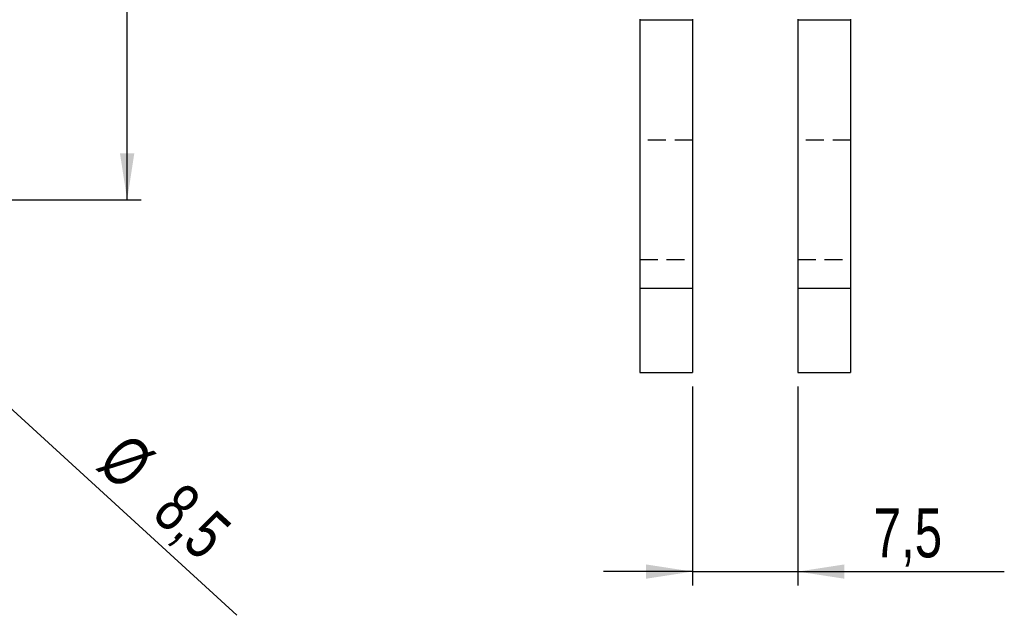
# Model space of a CAD drawing. Extents: x 32 to 393, y 8 to 287.
# Tile 4 of 7: x 180 to 250, y 162 to 204. Entities that reach past the tile are written whole.
import ezdxf

# ---------------------------------------------------------------- set-up
doc = ezdxf.new("R2010")
doc.units = 0
doc.linetypes.add('HIDDEN', pattern=[1.905, 1.27, -0.635])
doc.layers.get('0').update_dxf_attribs({"linetype": 'CONTINUOUS'})
doc.layers.add('FORMATO', color=179, linetype='CONTINUOUS')
doc.styles.add('SLDTEXTSTYLE0', font='TXT', dxfattribs={"width": 0.75})
doc.dimstyles.new('SLDDIMSTYLE2', dxfattribs={"dimtxt": 3.5, "dimasz": 3.302, "dimexe": 0, "dimexo": 0.0625, "dimgap": 0.875, "dimtad": 1, "dimdec": 1, "dimrnd": 1e-09, "dimzin": 12, "dimtxsty": 'SLDTEXTSTYLE0', "dimsah": 1, "dimcen": 0.09, "dimazin": 3, "dimtfac": 1, "dimtdec": 1, "dimtofl": 0, "dimtmove": 0, "dimatfit": 3, "dimtolj": 1, "dimtzin": 12})
doc.dimstyles.new('SLDDIMSTYLE3', dxfattribs={"dimtxt": 3.5, "dimasz": 3.302, "dimexe": 0, "dimexo": 0.0625, "dimgap": 0.875, "dimtad": 1, "dimdec": 3, "dimrnd": 1e-09, "dimzin": 12, "dimtxsty": 'SLDTEXTSTYLE0', "dimblk1": 'NONE', "dimsah": 1, "dimcen": 0, "dimazin": 3, "dimtfac": 1, "dimtdec": 3, "dimtmove": 0, "dimatfit": 3, "dimtolj": 1, "dimtzin": 12})
doc.dimstyles.new('SLDDIMSTYLE5', dxfattribs={"dimtxt": 3.5, "dimasz": 3.302, "dimexe": 0, "dimexo": 0.0625, "dimgap": 0.875, "dimtad": 1, "dimdec": 3, "dimrnd": 1e-09, "dimzin": 12, "dimtxsty": 'SLDTEXTSTYLE0', "dimsah": 1, "dimcen": 0.09, "dimazin": 3, "dimtfac": 1, "dimtdec": 3, "dimtmove": 0, "dimatfit": 3, "dimtolj": 1, "dimtzin": 12})

# ---------------------------------------------------------------- blocks, each defined once
blk = doc.blocks.new('_D_5')
at = {"layer": 'FORMATO'}
for p, q in [((105.53, 287.284), (189.013, 287.284)), ((188.013, 191.354), (188.013, 287.284)), ((171.263, 191.354), (189.013, 191.354))]:
    blk.add_line(p, q, dxfattribs=at)
for points in [[(188.013, 287.284), (187.505, 283.982), (188.521, 283.982)], [(188.013, 191.354), (188.521, 194.656), (187.505, 194.656)]]:
    blk.add_solid(points, dxfattribs=at)
at = {"layer": 'FORMATO', "insert": (183.501, 239.234, -65.961), "char_height": 3.5, "attachment_point": 1, "rotation": 90, "style": 'SLDTEXTSTYLE0'}
blk.add_mtext('95,9', dxfattribs=at)
blk = doc.blocks.new('_D_6')
at = {"layer": 'FORMATO'}
for q in [(160.379, 194.224), (195.827, 161.756)]:
    blk.add_line((166.647, 188.483), q, dxfattribs=at)
blk.add_solid([(166.647, 188.483), (168.739, 185.878), (169.425, 186.628)], dxfattribs=at)
at = {"layer": 'FORMATO', "char_height": 3.5, "attachment_point": 1, "rotation": 317.51254, "style": 'SLDTEXTSTYLE0'}
for s, insert in [('%%c', (188.112, 174.93, -65.961)), ('8,5', (192.04, 171.404, -65.961))]:
    blk.add_mtext(s, dxfattribs=dict(at, insert=insert))
blk = doc.blocks.new('_NONE')
blk = doc.blocks.new('_D_8')
at = {"layer": 'FORMATO'}
for p, q in [((228.27, 178.062), (228.27, 163.872)), ((235.77, 178.062), (235.77, 163.872)), ((228.27, 164.872), (221.92, 164.872)), ((228.27, 164.872), (235.77, 164.872)), ((235.77, 164.872), (250.47, 164.872))]:
    blk.add_line(p, q, dxfattribs=at)
for points in [[(228.27, 164.872), (224.968, 165.38), (224.968, 164.364)], [(235.77, 164.872), (239.072, 164.364), (239.072, 165.38)]]:
    blk.add_solid(points, dxfattribs=at)
at = {"layer": 'FORMATO', "insert": (241.161, 169.384, -36.012), "char_height": 3.5, "attachment_point": 1, "style": 'SLDTEXTSTYLE0'}
blk.add_mtext('7,5', dxfattribs=at)

msp = doc.modelspace()

# ---------------------------------------------------------------- linework, layer by layer
at = {"color": 7, "linetype": 'CONTINUOUS'}
for p, q in [((224.520123, 204.224606), (224.520123, 204.161784)), ((224.520123, 204.161784), (224.520123, 185.061784)), ((228.270123, 204.161784), (224.520123, 204.161784)), ((228.270123, 204.218894), (228.270123, 204.161784)), ((228.270123, 204.161784), (228.270123, 185.061784)), ((235.770123, 204.218894), (235.770123, 204.161784)), ((235.770123, 204.161784), (235.770123, 185.061784)), ((239.520123, 204.161784), (235.770123, 204.161784)), ((239.520123, 204.224606), (239.520123, 204.161784)), ((239.520123, 204.161784), (239.520123, 185.061784)), ((224.520123, 185.061784), (224.520123, 179.061783)), ((224.520123, 185.061784), (228.270123, 185.061784)), ((228.270123, 185.061784), (228.270123, 179.061783)), ((235.770123, 185.061784), (235.770123, 179.061783)), ((235.770123, 185.061784), (239.520123, 185.061784)), ((239.520123, 185.061784), (239.520123, 179.061783)), ((224.520123, 179.061783), (228.270123, 179.061783)), ((235.770123, 179.061783), (239.520123, 179.061783))]:
    msp.add_line(p, q, dxfattribs=at)
at = {"color": 7, "linetype": 'HIDDEN'}
for p, q in [((228.270123, 195.603763), (224.520123, 195.603763)), ((239.520123, 195.603763), (235.770123, 195.603763)), ((224.520123, 187.103763), (228.270123, 187.103763)), ((235.770123, 187.103763), (239.520123, 187.103763)), ((224.520123, 185.061784), (228.270123, 185.061784)), ((235.770123, 185.061784), (239.520123, 185.061784))]:
    msp.add_line(p, q, dxfattribs=at)

# ---------------------------------------------------------------- dimensions: what is measured, and where the dimension line sits
at = {"layer": 'FORMATO'}
dim = msp.add_linear_dim(base=(188.013235, 287.283852), p1=(170.26321, 191.353764), p2=(104.529732, 287.283852), angle=90, dimstyle='SLDDIMSTYLE2', dxfattribs=at)
dim.commit()
dim.dimension.update_dxf_attribs({"geometry": '_D_5', "text_midpoint": (188.013235, 245.181229), "dimtype": 160})
dim = msp.add_diameter_dim_2p(p1=(160.379154, 194.224337), p2=(166.647267, 188.483191), dimstyle='SLDDIMSTYLE3', dxfattribs=at)
dim.commit()
dim.dimension.update_dxf_attribs({"geometry": '_D_6', "text_midpoint": (190.527504, 166.610615), "dimtype": 163})
dim = msp.add_linear_dim(base=(235.770123, 164.871989), p1=(228.270123, 179.061784), p2=(235.770123, 179.061784), dimstyle='SLDDIMSTYLE5', dxfattribs=at)
dim.commit()
dim.dimension.update_dxf_attribs({"geometry": '_D_8', "text_midpoint": (245.815502, 164.871989), "dimtype": 160})

doc.saveas('drawing.dxf')
